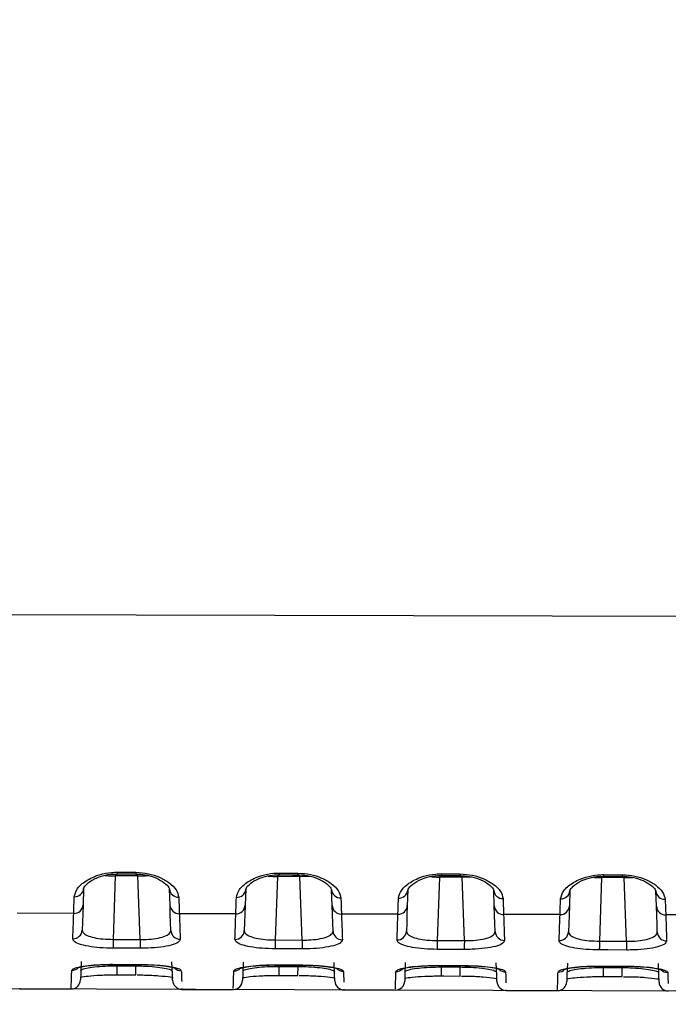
# Model space of a CAD drawing. Header units: millimetres. Extents: x -8 to 420, y 0 to 297.
# Tile 4 of 77: x 112 to 123, y 140 to 156. Entities that reach past the tile are written whole.
import ezdxf

# ---------------------------------------------------------------- set-up
doc = ezdxf.new("R2010")
doc.units = ezdxf.units.MM
doc.layers.add('10', color=7, linetype='Continuous')
doc.layers.add('SLD-0', color=7, linetype='Continuous')
doc.styles.add('SLDTEXTSTYLE2', font='TXT', dxfattribs={"width": 0.7})
doc.dimstyles.new('SLDDIMSTYLE2', dxfattribs={"dimtxt": 2.645833, "dimasz": 2.5, "dimexe": 0, "dimexo": 0.0625, "dimgap": 0.661458, "dimtad": 2, "dimlfac": 2, "dimrnd": 1e-09, "dimzin": 12, "dimdsep": 46, "dimtxsty": 'SLDTEXTSTYLE2', "dimblk1": 'NONE', "dimblk2": 'NONE', "dimsah": 1, "dimcen": 0.09, "dimadec": 0, "dimazin": 3, "dimtfac": 1, "dimtofl": 0, "dimtmove": 0, "dimatfit": 3, "dimldrblk": 'NONE', "dimfxl": 1, "dimfrac": 2, "dimtolj": 1, "dimtzin": 12, "dimarcsym": 0})

# ---------------------------------------------------------------- blocks, each defined once
blk = doc.blocks.new('_D_3')
at = {"layer": '10'}
for p, q in [((183.859, 218.383), (86.353, 218.724)), ((88.079, 140.29), (88.353, 218.717)), ((183.859, 139.956), (86.079, 140.297))]:
    blk.add_line(p, q, dxfattribs=at)
for points in [[(88.353, 218.717), (88.044, 216.218), (88.644, 216.216)], [(88.079, 140.29), (88.387, 142.789), (87.787, 142.791)]]:
    blk.add_solid(points, dxfattribs=at)
at = {"layer": '10', "insert": (84.797, 177.186), "char_height": 2.6458, "attachment_point": 1, "rotation": 89.8, "style": 'SLDTEXTSTYLE2'}
blk.add_mtext('156.85', dxfattribs=at)
blk = doc.blocks.new('_NONE')

msp = doc.modelspace()

# ---------------------------------------------------------------- linework, layer by layer
at = {"layer": 'SLD-0', "color": 179, "linetype": 'Continuous', "lineweight": 25}
for p, q in [((109.1466, 146.2215), (158.2341, 146.0937)), ((113.9961, 142.0167), (113.9606, 140.9978)), ((114.358, 142.0154), (113.9961, 142.0167)), ((114.0263, 142.0496), (114.2363, 142.0486)), ((114.0264, 142.0756), (114.3264, 142.0741)), ((114.2363, 142.0486), (114.3263, 142.0481)), ((114.3936, 140.9962), (114.358, 142.0154)), ((116.5958, 142.0074), (116.5602, 140.9884)), ((116.9583, 142.006), (116.5958, 142.0074)), ((116.6263, 142.0369), (116.8363, 142.0359)), ((116.6264, 142.0628), (116.9264, 142.0613)), ((116.8363, 142.0359), (116.9263, 142.0355)), ((116.9583, 142.006), (117.1127, 142.0114)), ((116.9939, 140.9869), (116.9583, 142.006)), ((119.1955, 141.998), (119.1599, 140.9791)), ((119.5587, 141.9967), (119.1955, 141.998)), ((119.2263, 142.0243), (119.4363, 142.0233)), ((119.2264, 142.05), (119.5264, 142.0485)), ((119.4363, 142.0233), (119.5263, 142.0229)), ((119.5587, 141.9967), (119.7028, 142.0016)), ((119.5943, 140.9775), (119.5587, 141.9967)), ((121.7952, 141.9886), (121.7596, 140.9697)), ((122.159, 141.9873), (121.7952, 141.9886)), ((121.8263, 142.0117), (122.0363, 142.0107)), ((121.8264, 142.0372), (122.1264, 142.0357)), ((122.0363, 142.0107), (122.1263, 142.0103)), ((122.159, 141.9873), (122.293, 141.9919)), ((122.1946, 140.9682), (122.159, 141.9873)), ((113.4893, 141.8133), (113.4802, 141.5531)), ((114.874, 141.5489), (114.865, 141.8062)), ((116.089, 141.8023), (116.08, 141.5467)), ((117.4742, 141.5425), (117.4654, 141.7952)), ((118.6886, 141.7913), (118.6798, 141.5403)), ((120.0744, 141.5361), (120.0658, 141.7842)), ((121.2882, 141.7803), (121.2796, 141.5339)), ((122.6747, 141.5297), (122.6662, 141.7733)), ((113.4802, 141.5531), (113.4752, 141.409)), ((114.8791, 141.404), (114.874, 141.5489)), ((116.08, 141.5467), (116.075, 141.4014)), ((117.4793, 141.3965), (117.4742, 141.5425)), ((118.6798, 141.5403), (118.6747, 141.3939)), ((120.0796, 141.389), (120.0744, 141.5361)), ((121.2796, 141.5339), (121.2744, 141.3864)), ((122.6798, 141.3814), (122.6747, 141.5297)), ((113.3298, 141.4145), (112.4232, 141.4167)), ((113.4752, 141.409), (113.4705, 141.2739)), ((114.8838, 141.2682), (114.8791, 141.404)), ((115.9296, 141.4081), (115.0234, 141.4103)), ((116.075, 141.4014), (116.0702, 141.2653)), ((117.4841, 141.2597), (117.4793, 141.3965)), ((118.5294, 141.4017), (117.6236, 141.4039)), ((118.6747, 141.3939), (118.6699, 141.2568)), ((120.0844, 141.2512), (120.0796, 141.389)), ((121.1291, 141.3953), (120.2238, 141.3975)), ((121.2744, 141.3864), (121.2696, 141.2483)), ((122.6847, 141.2426), (122.6798, 141.3814)), ((123.7289, 141.3889), (122.8241, 141.3911)), ((113.4705, 141.2739), (113.4661, 141.1478)), ((114.8882, 141.1416), (114.8838, 141.2682)), ((116.0702, 141.2653), (116.0658, 141.1384)), ((117.4885, 141.1322), (117.4841, 141.2597)), ((118.6699, 141.2568), (118.6654, 141.129)), ((120.0889, 141.1228), (120.0844, 141.2512)), ((121.2696, 141.2483), (121.2651, 141.1196)), ((122.6892, 141.1134), (122.6847, 141.2426)), ((113.9605, 140.9731), (113.9604, 140.9493)), ((113.9606, 140.9978), (113.9605, 140.9731)), ((113.9606, 140.9978), (114.3936, 140.9962)), ((114.3935, 140.9716), (114.3934, 140.9477)), ((114.3936, 140.9962), (114.3935, 140.9716)), ((116.5602, 140.9884), (116.5601, 140.9638)), ((116.5602, 140.9884), (116.9939, 140.9869)), ((116.9939, 140.9869), (116.9938, 140.9622)), ((119.1599, 140.9791), (119.1598, 140.9544)), ((119.1599, 140.9791), (119.5943, 140.9775)), ((119.5943, 140.9775), (119.5942, 140.9529)), ((113.9601, 140.8635), (113.96, 140.8563)), ((114.0931, 140.8559), (113.96, 140.8563)), ((113.9602, 140.889), (113.9601, 140.8745)), ((113.9601, 140.8745), (113.9601, 140.8635)), ((113.9603, 140.9269), (113.9602, 140.9067)), ((113.9602, 140.9067), (113.9602, 140.889)), ((113.9604, 140.9493), (113.9603, 140.9269)), ((114.3931, 140.8548), (114.0931, 140.8559)), ((114.3932, 140.8875), (114.3931, 140.8729)), ((114.3931, 140.8729), (114.3931, 140.862)), ((114.3931, 140.862), (114.3931, 140.8548)), ((114.3933, 140.9051), (114.3932, 140.8875)), ((114.3934, 140.9477), (114.3933, 140.9254)), ((114.3933, 140.9254), (114.3933, 140.9051)), ((116.5598, 140.8652), (116.5597, 140.8542)), ((116.5597, 140.8542), (116.5597, 140.847)), ((116.6934, 140.8465), (116.5597, 140.847)), ((116.5599, 140.8973), (116.5598, 140.8797)), ((116.5598, 140.8797), (116.5598, 140.8652)), ((116.56, 140.9176), (116.5599, 140.8973)), ((116.5601, 140.9638), (116.56, 140.9399)), ((116.56, 140.9399), (116.56, 140.9176)), ((116.9934, 140.8454), (116.6934, 140.8465)), ((116.9935, 140.8636), (116.9934, 140.8526)), ((116.9934, 140.8526), (116.9934, 140.8454)), ((116.9936, 140.8957), (116.9935, 140.8781)), ((116.9935, 140.8781), (116.9935, 140.8636)), ((116.9937, 140.916), (116.9936, 140.8957)), ((116.9938, 140.9384), (116.9937, 140.916)), ((116.9938, 140.9622), (116.9938, 140.9384)), ((119.1595, 140.8703), (119.1594, 140.8558)), ((119.1594, 140.8558), (119.1594, 140.8448)), ((119.1594, 140.8448), (119.1594, 140.8376)), ((119.2937, 140.8371), (119.1594, 140.8376)), ((119.1596, 140.888), (119.1595, 140.8703)), ((119.1597, 140.9306), (119.1596, 140.9082)), ((119.1596, 140.9082), (119.1596, 140.888)), ((119.1598, 140.9544), (119.1597, 140.9306)), ((119.5937, 140.8361), (119.2937, 140.8371)), ((119.5938, 140.8432), (119.5937, 140.8361)), ((119.5939, 140.8688), (119.5938, 140.8542)), ((119.5938, 140.8542), (119.5938, 140.8432)), ((119.594, 140.9067), (119.5939, 140.8864)), ((119.5939, 140.8864), (119.5939, 140.8688)), ((119.5941, 140.929), (119.594, 140.9067)), ((119.5942, 140.9529), (119.5941, 140.929)), ((121.7591, 140.8355), (121.759, 140.8283)), ((121.8941, 140.8278), (121.759, 140.8283)), ((121.7592, 140.861), (121.7591, 140.8464)), ((121.7591, 140.8464), (121.7591, 140.8355)), ((121.7593, 140.8989), (121.7592, 140.8786)), ((121.7592, 140.8786), (121.7592, 140.861)), ((121.7594, 140.9212), (121.7593, 140.8989)), ((121.7595, 140.9451), (121.7594, 140.9212)), ((121.7596, 140.9697), (121.7595, 140.9451)), ((121.7596, 140.9697), (122.1946, 140.9682)), ((122.1941, 140.8267), (121.8941, 140.8278)), ((122.1942, 140.8594), (122.1941, 140.8449)), ((122.1941, 140.8449), (122.1941, 140.8339)), ((122.1941, 140.8339), (122.1941, 140.8267)), ((122.1943, 140.8973), (122.1942, 140.877)), ((122.1942, 140.877), (122.1942, 140.8594)), ((122.1944, 140.9197), (122.1943, 140.8973)), ((122.1945, 140.9435), (122.1944, 140.9197)), ((122.1946, 140.9682), (122.1945, 140.9435)), ((113.4485, 140.6434), (113.4415, 140.4446)), ((113.951, 140.5978), (114.251, 140.5967)), ((113.951, 140.5958), (113.951, 140.5978)), ((113.951, 140.5958), (114.4021, 140.5942)), ((114.027, 140.5741), (114.327, 140.573)), ((114.251, 140.5967), (114.4021, 140.5962)), ((114.4021, 140.5942), (114.4021, 140.5962)), ((114.9128, 140.4384), (114.9058, 140.6372)), ((116.0482, 140.6342), (116.0412, 140.4355)), ((116.5507, 140.5886), (116.8507, 140.5876)), ((116.5507, 140.5866), (116.5507, 140.5886)), ((116.5507, 140.5866), (117.0024, 140.585)), ((116.627, 140.565), (116.927, 140.5639)), ((116.8507, 140.5876), (117.0024, 140.587)), ((117.0024, 140.585), (117.0024, 140.587)), ((117.5131, 140.4293), (117.5062, 140.6281)), ((118.6478, 140.6251), (118.6409, 140.4264)), ((119.1504, 140.5795), (119.4504, 140.5784)), ((119.1504, 140.5775), (119.1504, 140.5795)), ((119.1504, 140.5775), (119.6027, 140.5759)), ((119.227, 140.5559), (119.527, 140.5548)), ((119.4504, 140.5784), (119.6027, 140.5779)), ((119.6027, 140.5759), (119.6027, 140.5779)), ((120.1134, 140.4202), (120.1065, 140.6189)), ((121.2475, 140.616), (121.2406, 140.4173)), ((121.7501, 140.5703), (122.0501, 140.5693)), ((121.7501, 140.5683), (121.7501, 140.5703)), ((121.7501, 140.5683), (122.203, 140.5667)), ((121.827, 140.5468), (122.127, 140.5457)), ((122.0501, 140.5693), (122.203, 140.5687)), ((122.203, 140.5667), (122.203, 140.5687)), ((122.7137, 140.4111), (122.7068, 140.6098)), ((113.4384, 140.3533), (113.4381, 140.3469)), ((113.4415, 140.4446), (113.4384, 140.3533)), ((114.0265, 140.4293), (114.3265, 140.4283)), ((114.916, 140.3471), (114.9128, 140.4384)), ((114.9162, 140.3406), (114.916, 140.3471)), ((116.038, 140.3443), (116.0378, 140.3378)), ((116.0412, 140.4355), (116.038, 140.3443)), ((116.6265, 140.4202), (116.9265, 140.4192)), ((117.5163, 140.338), (117.5131, 140.4293)), ((118.6409, 140.4264), (118.6377, 140.3352)), ((119.2265, 140.4111), (119.5265, 140.41)), ((120.1166, 140.329), (120.1134, 140.4202)), ((121.2406, 140.4173), (121.2374, 140.3261)), ((121.8265, 140.402), (122.1265, 140.4009)), ((122.7169, 140.3199), (122.7137, 140.4111)), ((112.4648, 140.205), (113.2884, 140.2021)), ((115.0652, 140.1959), (115.8881, 140.193)), ((117.5165, 140.3316), (117.5163, 140.338)), ((117.6655, 140.1868), (118.4878, 140.1839)), ((118.6377, 140.3352), (118.6375, 140.3287)), ((120.1168, 140.3225), (120.1166, 140.329)), ((121.2374, 140.3261), (121.2372, 140.3196)), ((122.7171, 140.3134), (122.7169, 140.3199)), ((120.2658, 140.1777), (121.0875, 140.1749))]:
    msp.add_line(p, q, dxfattribs=at)
at = {"layer": 'SLD-0', "color": 8, "linetype": 'Continuous', "lineweight": 25}
for p, q in [((114.0264, 142.0577), (114.0263, 142.0499)), ((114.0263, 142.0499), (114.0263, 142.0496)), ((114.0264, 142.0756), (114.0264, 142.0577)), ((114.3264, 142.0741), (114.3263, 142.0563)), ((114.3263, 142.0563), (114.3263, 142.0484)), ((114.3263, 142.0484), (114.3263, 142.0481)), ((116.6264, 142.0628), (116.6263, 142.045)), ((116.6263, 142.045), (116.6263, 142.0372)), ((116.6263, 142.0372), (116.6263, 142.0369)), ((116.9264, 142.0435), (116.9263, 142.0358)), ((116.9263, 142.0358), (116.9263, 142.0355)), ((116.9264, 142.0613), (116.9264, 142.0435)), ((119.2264, 142.0323), (119.2263, 142.0246)), ((119.2263, 142.0246), (119.2263, 142.0243)), ((119.2264, 142.05), (119.2264, 142.0323)), ((119.5264, 142.0308), (119.5263, 142.0231)), ((119.5263, 142.0231), (119.5263, 142.0229)), ((119.5264, 142.0485), (119.5264, 142.0308)), ((121.8264, 142.0196), (121.8263, 142.012)), ((121.8263, 142.012), (121.8263, 142.0117)), ((121.8264, 142.0372), (121.8264, 142.0196)), ((122.1264, 142.0181), (122.1263, 142.0105)), ((122.1263, 142.0105), (122.1263, 142.0103)), ((122.1264, 142.0357), (122.1264, 142.0181)), ((114.0265, 140.4293), (114.027, 140.5741)), ((114.027, 140.5955), (114.027, 140.5741)), ((114.3265, 140.4283), (114.327, 140.573)), ((114.327, 140.5944), (114.327, 140.573)), ((116.6265, 140.4202), (116.627, 140.565)), ((116.627, 140.5863), (116.627, 140.565)), ((116.9265, 140.4192), (116.927, 140.5639)), ((116.927, 140.5853), (116.927, 140.5639)), ((119.2265, 140.4111), (119.227, 140.5559)), ((119.227, 140.5772), (119.227, 140.5559)), ((119.5265, 140.41), (119.527, 140.5548)), ((119.527, 140.5761), (119.527, 140.5548)), ((121.8265, 140.402), (121.827, 140.5468)), ((121.827, 140.5681), (121.827, 140.5468)), ((122.1265, 140.4009), (122.127, 140.5457)), ((122.127, 140.567), (122.127, 140.5457))]:
    msp.add_line(p, q, dxfattribs=at)
at = {"layer": 'SLD-0', "color": 179, "linetype": 'Continuous', "lineweight": 25}
for centre, radius, start, end in [((113.3469, 141.8255), 0.143, 266.78454, 355.12135), ((115.0074, 141.8183), 0.1429, 184.83298, 272.78667), ((115.9464, 141.8144), 0.143, 266.81303, 355.15098), ((117.6078, 141.8072), 0.143, 184.80356, 272.75945), ((118.546, 141.8033), 0.1431, 266.84062, 355.17995), ((120.2083, 141.7961), 0.143, 184.7754, 272.73255), ((121.1455, 141.7923), 0.1432, 266.86834, 355.20873), ((122.8087, 141.7851), 0.1431, 184.74587, 272.70553), ((113.3337, 141.5612), 0.1468, 268.50275, 356.82834), ((115.0205, 141.557), 0.1468, 183.16054, 271.11191), ((115.9334, 141.5548), 0.1468, 268.50149, 356.8257), ((117.6208, 141.5506), 0.1468, 183.16356, 271.11421), ((118.5332, 141.5484), 0.1468, 268.49836, 356.82423), ((120.221, 141.5442), 0.1468, 183.1659, 271.11576), ((121.133, 141.542), 0.1468, 268.49461, 356.82261), ((122.8212, 141.5378), 0.1467, 183.16926, 271.11772), ((113.3184, 141.1549), 0.1479, 268.93682, 357.23614), ((115.0359, 141.1487), 0.1478, 182.75899, 270.66943), ((115.9181, 141.1455), 0.1479, 268.93862, 357.23439), ((117.6362, 141.1393), 0.1478, 182.75803, 270.66816), ((118.5177, 141.1361), 0.1479, 268.93931, 357.23521), ((120.2365, 141.1299), 0.1478, 182.7577, 270.66773), ((121.1174, 141.1267), 0.1479, 268.93961, 357.23567), ((122.8369, 141.1205), 0.1478, 182.75648, 270.66749), ((113.2882, 140.3521), 0.15, 271.25697, 358), ((115.0661, 140.3459), 0.15, 182, 268.82936), ((115.8879, 140.343), 0.15, 271.25652, 358), ((117.6664, 140.3368), 0.15, 182, 268.82884), ((118.4876, 140.3339), 0.15, 271.25607, 358), ((120.2667, 140.3277), 0.15, 182, 268.82831), ((121.0873, 140.3249), 0.15, 271.25562, 358), ((122.867, 140.3187), 0.15, 182, 268.82779)]:
    msp.add_arc(centre, radius, start, end, dxfattribs=at)
at = {"layer": 'SLD-0', "color": 8, "linetype": 'Continuous', "lineweight": 25}
for centre, radius, start, end in [((113.2989, 140.6506), 0.1505, 269.68493, 315.7533), ((115.0554, 140.6444), 0.1505, 225.07483, 269.92228), ((115.8986, 140.6415), 0.1505, 269.68587, 315.74917), ((117.6558, 140.6354), 0.1506, 225.09835, 269.9038), ((118.4982, 140.6323), 0.1505, 269.68378, 315.74808), ((120.2561, 140.6262), 0.1505, 225.0931, 269.91337), ((121.0979, 140.6232), 0.1505, 269.68639, 315.74255), ((122.8564, 140.6171), 0.1505, 225.09929, 269.91322)]:
    msp.add_arc(centre, radius, start, end, dxfattribs=at)
at = {"layer": 'SLD-0', "color": 179, "linetype": 'Continuous', "lineweight": 25}
for points, knots in [([(113.3388, 141.6827), (113.3496, 141.7257), (113.3711, 141.8113), (113.5164, 141.9414), (113.7144, 142.0352), (113.8991, 142.0727), (113.9965, 142.0749), (114.0264, 142.0756)], [0, 0, 0, 0, 0.2525222, 0.5034479, 0.7477194, 0.9226328, 1, 1, 1, 1]), ([(113.4894, 141.8134), (113.4907, 141.8218), (113.4933, 141.8387), (113.5863, 141.9339), (113.7372, 142.0064), (113.8957, 142.0466), (113.99, 142.0466), (114.0265, 142.0465)], [0, 0, 0, 0, 0.24123916, 0.48295811, 0.71851645, 0.89106957, 1, 1, 1, 1]), ([(113.8358, 142.0251), (113.8569, 142.0229), (113.9076, 142.0175), (113.9635, 142.017), (113.9961, 142.0167)], [0, 0, 0, 0, 0.4177242, 1, 1, 1, 1]), ([(114.326, 142.0466), (114.3758, 142.0444), (114.4828, 142.0397), (114.6339, 141.994), (114.7673, 141.9249), (114.8563, 141.8417), (114.8656, 141.8057), (114.8649, 141.8064), (114.8649, 141.8065)], [0, 0, 0, 0, 0.1486113, 0.3189325, 0.5140979, 0.7421445, 0.9816447, 1, 1, 1, 1]), ([(114.3264, 142.0741), (114.3947, 142.0695), (114.5315, 142.0603), (114.7162, 141.9968), (114.872, 141.906), (114.9874, 141.7916), (115.0053, 141.7145), (115.0143, 141.6755)], [0, 0, 0, 0, 0.175754, 0.3521022, 0.5449002, 0.7704189, 1, 1, 1, 1]), ([(114.358, 142.0154), (114.4144, 142.0154), (114.4721, 142.0153), (114.5207, 142.0212), (114.5218, 142.0214)], [0, 0, 0, 0, 0.9767957, 1, 1, 1, 1]), ([(115.9385, 141.6716), (115.9492, 141.7143), (115.9706, 141.7994), (116.1158, 141.9289), (116.3136, 142.0223), (116.4985, 142.0598), (116.5963, 142.0621), (116.6264, 142.0628)], [0, 0, 0, 0, 0.2521719, 0.5027478, 0.7467886, 0.9220608, 1, 1, 1, 1]), ([(116.0893, 141.8029), (116.0905, 141.811), (116.0931, 141.8272), (116.1858, 141.9217), (116.3365, 141.9938), (116.4952, 142.0339), (116.5898, 142.0339), (116.6265, 142.0339)], [0, 0, 0, 0, 0.2388503, 0.4807325, 0.7164556, 0.890075, 1, 1, 1, 1]), ([(116.4458, 142.0148), (116.4635, 142.0129), (116.5109, 142.008), (116.5632, 142.0076), (116.5958, 142.0074)], [0, 0, 0, 0, 0.3759562, 1, 1, 1, 1]), ([(116.926, 142.034), (116.976, 142.0318), (117.0834, 142.027), (117.2349, 141.9813), (117.3684, 141.9123), (117.4571, 141.8295), (117.4659, 141.7944), (117.4653, 141.7953), (117.4653, 141.7954)], [0, 0, 0, 0, 0.1497088, 0.3211046, 0.5173048, 0.7461066, 0.985778, 1, 1, 1, 1]), ([(116.9264, 142.0613), (116.9948, 142.0567), (117.1318, 142.0475), (117.3167, 141.9842), (117.4727, 141.8935), (117.5879, 141.7797), (117.6057, 141.703), (117.6147, 141.6644)], [0, 0, 0, 0, 0.1760263, 0.3526517, 0.5456698, 0.7712048, 1, 1, 1, 1]), ([(118.5381, 141.6604), (118.5488, 141.7029), (118.5702, 141.7876), (118.7151, 141.9164), (118.9128, 142.0095), (119.098, 142.047), (119.1961, 142.0493), (119.2264, 142.05)], [0, 0, 0, 0, 0.2518246, 0.5020528, 0.7458636, 0.9214923, 1, 1, 1, 1]), ([(118.6892, 141.7924), (118.6904, 141.8001), (118.6928, 141.8157), (118.7852, 141.9094), (118.9357, 141.9811), (119.0945, 142.0212), (119.1896, 142.0213), (119.2265, 142.0213)], [0, 0, 0, 0, 0.2363406, 0.4783536, 0.7142167, 0.8889181, 1, 1, 1, 1]), ([(119.0556, 142.0045), (119.0701, 142.003), (119.1141, 141.9984), (119.1628, 141.9982), (119.1955, 141.998)], [0, 0, 0, 0, 0.3281185, 1, 1, 1, 1]), ([(119.526, 142.0214), (119.5762, 142.0192), (119.684, 142.0144), (119.8359, 141.9686), (119.9695, 141.8998), (120.0579, 141.8174), (120.0661, 141.7831), (120.0658, 141.7842), (120.0657, 141.7843)], [0, 0, 0, 0, 0.1507939, 0.3232554, 0.5204728, 0.7500122, 0.9898315, 1, 1, 1, 1]), ([(119.5264, 142.0485), (119.5949, 142.0439), (119.7322, 142.0348), (119.9173, 141.9715), (120.0734, 141.8811), (120.1884, 141.7678), (120.2062, 141.6916), (120.2151, 141.6533)], [0, 0, 0, 0, 0.1762993, 0.3531996, 0.5464368, 0.7719871, 1, 1, 1, 1]), ([(121.1377, 141.6493), (121.1484, 141.6916), (121.1697, 141.7757), (121.3145, 141.9039), (121.512, 141.9967), (121.6974, 142.0342), (121.7959, 142.0365), (121.8264, 142.0372)], [0, 0, 0, 0, 0.2514789, 0.501362, 0.7449443, 0.9209288, 1, 1, 1, 1]), ([(121.2891, 141.7819), (121.2902, 141.7893), (121.2925, 141.8042), (121.3845, 141.8971), (121.5347, 141.9684), (121.6936, 142.0086), (121.7892, 142.0087), (121.8265, 142.0087)], [0, 0, 0, 0, 0.2336889, 0.4758017, 0.7117841, 0.8875827, 1, 1, 1, 1]), ([(121.6654, 141.9942), (121.6766, 141.993), (121.7174, 141.9889), (121.7624, 141.9887), (121.7952, 141.9886)], [0, 0, 0, 0, 0.2729539, 1, 1, 1, 1]), ([(122.1264, 142.0357), (122.195, 142.0312), (122.3325, 142.022), (122.5179, 141.9589), (122.6741, 141.8687), (122.7889, 141.756), (122.8066, 141.6802), (122.8155, 141.6422)], [0, 0, 0, 0, 0.1765689, 0.3537441, 0.5471996, 0.7727633, 1, 1, 1, 1]), ([(113.3298, 141.4145), (113.3308, 141.4442), (113.3333, 141.5192), (113.3368, 141.6212), (113.3388, 141.6827)], [0, 0, 0, 0, 0.3961699, 1, 1, 1, 1]), ([(115.0143, 141.6755), (115.0157, 141.6346), (115.0192, 141.5322), (115.0218, 141.456), (115.0234, 141.4103)], [0, 0, 0, 0, 0.4001743, 1, 1, 1, 1]), ([(115.9296, 141.4081), (115.9306, 141.4378), (115.9331, 141.5118), (115.9365, 141.6118), (115.9385, 141.6716)], [0, 0, 0, 0, 0.4023762, 1, 1, 1, 1]), ([(117.6147, 141.6644), (117.6161, 141.6236), (117.6195, 141.5233), (117.6221, 141.4483), (117.6236, 141.4039)], [0, 0, 0, 0, 0.4065067, 1, 1, 1, 1]), ([(118.5294, 141.4017), (118.5304, 141.4314), (118.5328, 141.5043), (118.5361, 141.6024), (118.5381, 141.6604)], [0, 0, 0, 0, 0.4087757, 1, 1, 1, 1]), ([(120.2151, 141.6533), (120.2165, 141.6127), (120.2198, 141.5144), (120.2224, 141.4407), (120.2238, 141.3975)], [0, 0, 0, 0, 0.4130371, 1, 1, 1, 1]), ([(121.1291, 141.3953), (121.1301, 141.4251), (121.1326, 141.4968), (121.1358, 141.5931), (121.1377, 141.6493)], [0, 0, 0, 0, 0.4153744, 1, 1, 1, 1]), ([(122.8155, 141.6422), (122.8169, 141.6018), (122.8201, 141.5055), (122.8226, 141.4331), (122.8241, 141.3911)], [0, 0, 0, 0, 0.4197731, 1, 1, 1, 1]), ([(113.3157, 141.0071), (113.3165, 141.0305), (113.3208, 141.1539), (113.3258, 141.2978), (113.3298, 141.4145)], [0, 0, 0, 0, 0.18919288, 1, 1, 1, 1]), ([(115.0234, 141.4103), (115.0244, 141.3822), (115.0295, 141.2334), (115.034, 141.105), (115.0376, 141.0009)], [0, 0, 0, 0, 0.1883271, 1, 1, 1, 1]), ([(115.9153, 140.9977), (115.9161, 141.021), (115.9205, 141.1453), (115.9255, 141.2903), (115.9296, 141.4081)], [0, 0, 0, 0, 0.1878724, 1, 1, 1, 1]), ([(117.6236, 141.4039), (117.6246, 141.3758), (117.6298, 141.2257), (117.6343, 141.0965), (117.6379, 140.9915)], [0, 0, 0, 0, 0.1870181, 1, 1, 1, 1]), ([(118.515, 140.9883), (118.5158, 141.0116), (118.5202, 141.1367), (118.5252, 141.2828), (118.5294, 141.4017)], [0, 0, 0, 0, 0.1865704, 1, 1, 1, 1]), ([(120.2238, 141.3975), (120.2248, 141.3694), (120.2301, 141.2181), (120.2346, 141.088), (120.2383, 140.982)], [0, 0, 0, 0, 0.18572768, 1, 1, 1, 1]), ([(121.1147, 140.9789), (121.1155, 141.0022), (121.1199, 141.1281), (121.125, 141.2753), (121.1291, 141.3953)], [0, 0, 0, 0, 0.18528597, 1, 1, 1, 1]), ([(122.8241, 141.3911), (122.825, 141.363), (122.8303, 141.2105), (122.8349, 141.0795), (122.8386, 140.9726)], [0, 0, 0, 0, 0.1844548, 1, 1, 1, 1]), ([(113.4661, 141.1478), (113.4689, 141.1341), (113.4751, 141.1031), (113.539, 141.0601), (113.6504, 141.0245), (113.7963, 141.0014), (113.9059, 140.999), (113.9606, 140.9978)], [0, 0, 0, 0, 0.1701345, 0.3844316, 0.5917486, 0.7961433, 1, 1, 1, 1]), ([(114.3936, 140.9962), (114.4267, 140.9963), (114.5155, 140.9965), (114.6548, 141.0106), (114.7852, 141.0421), (114.8732, 141.0873), (114.8832, 141.1235), (114.8882, 141.1416)], [0, 0, 0, 0, 0.123762, 0.3326136, 0.549766, 0.7741848, 1, 1, 1, 1]), ([(116.0658, 141.1384), (116.0685, 141.1247), (116.0748, 141.0938), (116.1387, 141.0507), (116.25, 141.0152), (116.396, 140.992), (116.5055, 140.9896), (116.5602, 140.9884)], [0, 0, 0, 0, 0.1701165, 0.3844149, 0.5917327, 0.7961352, 1, 1, 1, 1]), ([(116.9939, 140.9869), (117.027, 140.9869), (117.1158, 140.9871), (117.2552, 141.0012), (117.3855, 141.0327), (117.4735, 141.0779), (117.4835, 141.1141), (117.4885, 141.1322)], [0, 0, 0, 0, 0.1237755, 0.3326286, 0.5497816, 0.7741923, 1, 1, 1, 1]), ([(118.6654, 141.129), (118.6682, 141.1153), (118.6744, 141.0844), (118.7383, 141.0414), (118.8497, 141.0058), (118.9957, 140.9827), (119.1052, 140.9803), (119.1599, 140.9791)], [0, 0, 0, 0, 0.1700984, 0.384397, 0.5917195, 0.7961276, 1, 1, 1, 1]), ([(113.96, 140.8563), (113.8889, 140.8581), (113.7467, 140.8615), (113.557, 140.8854), (113.4118, 140.921), (113.328, 140.9635), (113.3194, 140.9937), (113.3157, 141.0071)], [0, 0, 0, 0, 0.2053712, 0.4109052, 0.6183815, 0.8315487, 1, 1, 1, 1]), ([(115.0376, 141.0009), (115.0308, 140.9832), (115.0173, 140.9478), (114.9021, 140.9031), (114.7324, 140.8713), (114.5515, 140.8562), (114.436, 140.8552), (114.3931, 140.8548)], [0, 0, 0, 0, 0.2236849, 0.4473456, 0.6651284, 0.8753731, 1, 1, 1, 1]), ([(116.5597, 140.847), (116.4886, 140.8487), (116.3464, 140.8522), (116.1567, 140.876), (116.0115, 140.9116), (115.9276, 140.9541), (115.9191, 140.9843), (115.9153, 140.9977)], [0, 0, 0, 0, 0.2053737, 0.4109156, 0.6183972, 0.8315649, 1, 1, 1, 1]), ([(117.6379, 140.9915), (117.6312, 140.9738), (117.6176, 140.9384), (117.5024, 140.8937), (117.3327, 140.8619), (117.1518, 140.8469), (117.0364, 140.8458), (116.9934, 140.8454)], [0, 0, 0, 0, 0.2236787, 0.4473343, 0.6651126, 0.8753607, 1, 1, 1, 1]), ([(119.1594, 140.8376), (119.0883, 140.8394), (118.9461, 140.8428), (118.7564, 140.8667), (118.6112, 140.9022), (118.5273, 140.9447), (118.5188, 140.9749), (118.515, 140.9883)], [0, 0, 0, 0, 0.2053796, 0.4109274, 0.6184128, 0.8315813, 1, 1, 1, 1]), ([(120.2383, 140.982), (120.2315, 140.9644), (120.2179, 140.929), (120.1027, 140.8843), (119.933, 140.8525), (119.7521, 140.8375), (119.6367, 140.8365), (119.5937, 140.8361)], [0, 0, 0, 0, 0.2236729, 0.4473226, 0.6650988, 0.8753483, 1, 1, 1, 1]), ([(119.5943, 140.9775), (119.6273, 140.9776), (119.7161, 140.9778), (119.8555, 140.9919), (119.9859, 141.0234), (120.0738, 141.0686), (120.0839, 141.1047), (120.0889, 141.1228)], [0, 0, 0, 0, 0.1237874, 0.332645, 0.5497955, 0.7741997, 1, 1, 1, 1]), ([(121.759, 140.8283), (121.688, 140.83), (121.5457, 140.8335), (121.356, 140.8573), (121.2108, 140.8929), (121.127, 140.9353), (121.1184, 140.9655), (121.1147, 140.9789)], [0, 0, 0, 0, 0.2053852, 0.410939, 0.6184279, 0.8315977, 1, 1, 1, 1]), ([(121.2651, 141.1196), (121.2679, 141.1059), (121.2741, 141.075), (121.338, 141.032), (121.4494, 140.9965), (121.5953, 140.9733), (121.7049, 140.9709), (121.7596, 140.9697)], [0, 0, 0, 0, 0.1700809, 0.3843791, 0.591706, 0.7961195, 1, 1, 1, 1]), ([(122.8386, 140.9726), (122.8318, 140.955), (122.8183, 140.9196), (122.7031, 140.8749), (122.5334, 140.8432), (122.3525, 140.8282), (122.237, 140.8271), (122.1941, 140.8267)], [0, 0, 0, 0, 0.223667, 0.4473104, 0.6650848, 0.8753359, 1, 1, 1, 1]), ([(122.1946, 140.9682), (122.2276, 140.9682), (122.3165, 140.9684), (122.4558, 140.9825), (122.5862, 141.014), (122.6742, 141.0592), (122.6842, 141.0953), (122.6892, 141.1134)], [0, 0, 0, 0, 0.12379887, 0.33266051, 0.54980884, 0.77420702, 1, 1, 1, 1]), ([(113.298, 140.5001), (113.3057, 140.5107), (113.321, 140.532), (113.4354, 140.5618), (113.603, 140.5848), (113.786, 140.5966), (113.9053, 140.5975), (113.951, 140.5978)], [0, 0, 0, 0, 0.2171157, 0.4339876, 0.6506924, 0.8660956, 1, 1, 1, 1]), ([(113.3935, 140.5413), (113.3932, 140.5411), (113.3909, 140.5398), (113.4089, 140.5475), (113.461, 140.5602), (113.5735, 140.5785), (113.7498, 140.5925), (113.9091, 140.598), (113.9941, 140.5949), (114.0065, 140.5944)], [0, 0, 0, 0, 0.0182207, 0.1130622, 0.25044, 0.4525441, 0.6940078, 0.9553034, 1, 1, 1, 1]), ([(113.4433, 140.4942), (113.4464, 140.4998), (113.4541, 140.5137), (113.5252, 140.5361), (113.6573, 140.5572), (113.8313, 140.5719), (113.9618, 140.5733), (114.027, 140.5741)], [0, 0, 0, 0, 0.14379539, 0.35964313, 0.57385948, 0.78701644, 1, 1, 1, 1]), ([(114.327, 140.573), (114.3682, 140.5724), (114.475, 140.5709), (114.6387, 140.5595), (114.7884, 140.5391), (114.8906, 140.5136), (114.9042, 140.4966), (114.911, 140.488)], [0, 0, 0, 0, 0.1348184, 0.3498176, 0.566212, 0.7830503, 1, 1, 1, 1]), ([(114.4021, 140.5962), (114.4751, 140.5947), (114.6211, 140.5918), (114.8159, 140.5729), (114.9639, 140.5465), (115.0432, 140.5184), (115.0518, 140.5009), (115.0552, 140.4939)], [0, 0, 0, 0, 0.2129714, 0.426115, 0.6409586, 0.8577338, 1, 1, 1, 1]), ([(114.4021, 140.5942), (114.4025, 140.5942), (114.4763, 140.595), (114.6268, 140.5884), (114.8091, 140.5704), (114.9154, 140.5509), (114.9591, 140.536), (114.9591, 140.536), (114.9591, 140.536)], [0, 0, 0, 0, 0.001396, 0.27929061, 0.56062808, 0.79225297, 0.93897383, 1, 1, 1, 1]), ([(115.8977, 140.491), (115.9054, 140.5016), (115.9207, 140.5229), (116.0351, 140.5527), (116.2027, 140.5756), (116.3857, 140.5875), (116.505, 140.5883), (116.5507, 140.5886)], [0, 0, 0, 0, 0.2171143, 0.4339854, 0.6506874, 0.8660914, 1, 1, 1, 1]), ([(115.9932, 140.5321), (115.9928, 140.5319), (115.9906, 140.5307), (116.0086, 140.5384), (116.0606, 140.5511), (116.1729, 140.5693), (116.3492, 140.5834), (116.5085, 140.5889), (116.5935, 140.5857), (116.606, 140.5852)], [0, 0, 0, 0, 0.0181116, 0.1129092, 0.2502361, 0.4522935, 0.6937587, 0.9550992, 1, 1, 1, 1]), ([(116.043, 140.4851), (116.046, 140.4907), (116.0538, 140.5046), (116.1249, 140.527), (116.2571, 140.5481), (116.4312, 140.5628), (116.5618, 140.5642), (116.627, 140.565)], [0, 0, 0, 0, 0.1437934, 0.3596407, 0.5738569, 0.7870144, 1, 1, 1, 1]), ([(116.927, 140.5639), (116.9682, 140.5633), (117.0751, 140.5618), (117.2388, 140.5504), (117.3887, 140.53), (117.4909, 140.5045), (117.5045, 140.4875), (117.5114, 140.4789)], [0, 0, 0, 0, 0.13482268, 0.3498235, 0.56621576, 0.78305198, 1, 1, 1, 1]), ([(117.0024, 140.587), (117.0754, 140.5856), (117.2214, 140.5827), (117.4163, 140.5638), (117.5642, 140.5373), (117.6435, 140.5093), (117.6521, 140.4918), (117.6555, 140.4848)], [0, 0, 0, 0, 0.2129738, 0.426118, 0.6409611, 0.8577359, 1, 1, 1, 1]), ([(117.0024, 140.585), (117.0028, 140.585), (117.0766, 140.5859), (117.2271, 140.5793), (117.4095, 140.5613), (117.5157, 140.5418), (117.5594, 140.5269), (117.5594, 140.5269), (117.5594, 140.5269)], [0, 0, 0, 0, 0.0013983, 0.279291, 0.5606321, 0.7922596, 0.9389731, 1, 1, 1, 1]), ([(118.4974, 140.4819), (118.5051, 140.4925), (118.5204, 140.5137), (118.6348, 140.5436), (118.8024, 140.5665), (118.9854, 140.5783), (119.1047, 140.5792), (119.1504, 140.5795)], [0, 0, 0, 0, 0.2171129, 0.4339831, 0.650684, 0.8660873, 1, 1, 1, 1]), ([(118.5928, 140.523), (118.5925, 140.5228), (118.5902, 140.5215), (118.6082, 140.5292), (118.6601, 140.5419), (118.7724, 140.5602), (118.9486, 140.5742), (119.1079, 140.5797), (119.193, 140.5766), (119.2055, 140.5761)], [0, 0, 0, 0, 0.0180025, 0.1127568, 0.2500323, 0.4520411, 0.6935098, 0.9548908, 1, 1, 1, 1]), ([(118.6426, 140.476), (118.6457, 140.4816), (118.6535, 140.4955), (118.7246, 140.5179), (118.8569, 140.539), (119.0311, 140.5537), (119.1618, 140.5551), (119.227, 140.5559)], [0, 0, 0, 0, 0.1437915, 0.359638, 0.5738544, 0.7870124, 1, 1, 1, 1]), ([(119.527, 140.5548), (119.5683, 140.5542), (119.6752, 140.5527), (119.839, 140.5413), (119.9889, 140.5208), (120.0912, 140.4954), (120.1049, 140.4783), (120.1117, 140.4698)], [0, 0, 0, 0, 0.1348255, 0.3498246, 0.5662181, 0.7830534, 1, 1, 1, 1]), ([(119.6027, 140.5779), (119.6757, 140.5764), (119.8218, 140.5735), (120.0166, 140.5547), (120.1646, 140.5282), (120.2438, 140.5001), (120.2524, 140.4826), (120.2559, 140.4757)], [0, 0, 0, 0, 0.2129748, 0.42612, 0.6409639, 0.8577378, 1, 1, 1, 1]), ([(119.6027, 140.5759), (119.6031, 140.5759), (119.6769, 140.5767), (119.8275, 140.5701), (120.0098, 140.5522), (120.116, 140.5326), (120.1597, 140.5178), (120.1598, 140.5177), (120.1598, 140.5177)], [0, 0, 0, 0, 0.0013983, 0.2792938, 0.5606385, 0.7922674, 0.938972, 1, 1, 1, 1]), ([(121.0971, 140.4727), (121.1047, 140.4834), (121.12, 140.5046), (121.2344, 140.5344), (121.4021, 140.5574), (121.5851, 140.5692), (121.7044, 140.57), (121.7501, 140.5703)], [0, 0, 0, 0, 0.2171118, 0.4339812, 0.6506793, 0.8660833, 1, 1, 1, 1]), ([(121.1925, 140.5139), (121.1922, 140.5137), (121.1899, 140.5124), (121.2078, 140.5201), (121.2597, 140.5328), (121.3718, 140.551), (121.5479, 140.5651), (121.7073, 140.5706), (121.7925, 140.5674), (121.805, 140.567)], [0, 0, 0, 0, 0.0178935, 0.1126044, 0.2498306, 0.4517892, 0.6932609, 0.9546823, 1, 1, 1, 1]), ([(121.2423, 140.4669), (121.2454, 140.4724), (121.2532, 140.4864), (121.3243, 140.5088), (121.4566, 140.5299), (121.631, 140.5446), (121.7617, 140.546), (121.827, 140.5468)], [0, 0, 0, 0, 0.1437893, 0.3596354, 0.573852, 0.7870103, 1, 1, 1, 1]), ([(122.127, 140.5457), (122.1683, 140.5451), (122.2753, 140.5436), (122.4392, 140.5322), (122.5892, 140.5117), (122.6915, 140.4863), (122.7052, 140.4692), (122.712, 140.4607)], [0, 0, 0, 0, 0.13482993, 0.34982863, 0.56622108, 0.78305513, 1, 1, 1, 1]), ([(122.203, 140.5687), (122.276, 140.5673), (122.4221, 140.5644), (122.6169, 140.5455), (122.7649, 140.519), (122.8441, 140.491), (122.8528, 140.4735), (122.8562, 140.4666)], [0, 0, 0, 0, 0.2129756, 0.4261232, 0.6409665, 0.8577401, 1, 1, 1, 1]), ([(122.2031, 140.5667), (122.2034, 140.5667), (122.2772, 140.5677), (122.428, 140.5608), (122.6094, 140.5435), (122.7182, 140.5224), (122.7599, 140.5096), (122.7657, 140.5047), (122.7529, 140.5144), (122.7473, 140.5186)], [0, 0, 0, 0, 0.0012631, 0.2522946, 0.5064406, 0.7156773, 0.8481922, 0.9333928, 1, 1, 1, 1]), ([(113.4398, 140.394), (113.4771, 140.3995), (113.5605, 140.4117), (113.7598, 140.4253), (113.942, 140.4306), (114.0446, 140.4289), (114.0647, 140.4285)], [0, 0, 0, 0, 0.261244, 0.5833667, 0.9185219, 1, 1, 1, 1]), ([(114.3479, 140.4268), (114.3874, 140.4268), (114.511, 140.4268), (114.7026, 140.4152), (114.8612, 140.399), (114.9089, 140.3891), (114.9222, 140.3864)], [0, 0, 0, 0, 0.16511108, 0.51621813, 0.86590725, 1, 1, 1, 1]), ([(116.0366, 140.3845), (116.0748, 140.3901), (116.159, 140.4025), (116.3596, 140.4162), (116.542, 140.4214), (116.6446, 140.4197), (116.6646, 140.4194)], [0, 0, 0, 0, 0.2659637, 0.5860178, 0.9190036, 1, 1, 1, 1]), ([(116.9479, 140.4177), (116.9874, 140.4177), (117.111, 140.4177), (117.3027, 140.4061), (117.4614, 140.3899), (117.5092, 140.38), (117.5225, 140.3772)], [0, 0, 0, 0, 0.1650187, 0.5160104, 0.8655951, 1, 1, 1, 1]), ([(118.6363, 140.3754), (118.6745, 140.381), (118.7588, 140.3934), (118.9595, 140.4071), (119.1419, 140.4123), (119.2445, 140.4106), (119.2646, 140.4103)], [0, 0, 0, 0, 0.2660159, 0.5860329, 0.9189684, 1, 1, 1, 1]), ([(119.5479, 140.4086), (119.5874, 140.4086), (119.711, 140.4086), (119.9027, 140.397), (120.0616, 140.3808), (120.1094, 140.3709), (120.1228, 140.3681)], [0, 0, 0, 0, 0.1649248, 0.5158042, 0.8652819, 1, 1, 1, 1]), ([(121.2388, 140.3667), (121.2763, 140.3722), (121.3598, 140.3844), (121.5594, 140.398), (121.7418, 140.4032), (121.8445, 140.4015), (121.8646, 140.4012)], [0, 0, 0, 0, 0.2616124, 0.5835346, 0.918441, 1, 1, 1, 1]), ([(122.1478, 140.3994), (122.1874, 140.3994), (122.311, 140.3995), (122.5028, 140.3879), (122.6618, 140.3716), (122.7097, 140.3617), (122.7231, 140.359)], [0, 0, 0, 0, 0.16483068, 0.51559616, 0.86496941, 1, 1, 1, 1])]:
    msp.add_open_spline(points, degree=3, knots=knots, dxfattribs=at)
for points in [[(122.126, 142.0088), (122.1764, 142.0066), (122.2269, 142.0043), (122.2744, 141.997)], [(122.2744, 141.997), (122.3287, 141.9885), (122.3792, 141.9733), (122.4241, 141.956)], [(122.4241, 141.956), (122.4754, 141.9362), (122.5194, 141.9135), (122.5552, 141.8901)], [(122.5552, 141.8901), (122.5967, 141.8629), (122.6271, 141.8347), (122.6444, 141.8124)], [(122.6444, 141.8124), (122.6625, 141.7891), (122.6663, 141.7723), (122.6662, 141.7731)], [(122.6662, 141.7731), (122.6662, 141.7731), (122.6662, 141.7731), (122.6662, 141.7732)]]:
    msp.add_open_spline(points, degree=3, dxfattribs=at)
at = {"layer": 'SLD-0', "color": 8, "linetype": 'Continuous', "lineweight": 25}
for points in [[(113.2942, 140.3907), (113.2954, 140.4249), (113.2967, 140.4625), (113.298, 140.5001)], [(113.2882, 140.2167), (113.2885, 140.2252), (113.2909, 140.2948), (113.2942, 140.3907)], [(115.0552, 140.4939), (115.0557, 140.4801), (115.0562, 140.4663), (115.0566, 140.4531)], [(115.0566, 140.4531), (115.0585, 140.4003), (115.0599, 140.3581), (115.0613, 140.3196)], [(115.8879, 140.2076), (115.8882, 140.2161), (115.8906, 140.2857), (115.8939, 140.3816)], [(115.8939, 140.3816), (115.8951, 140.4158), (115.8964, 140.4534), (115.8977, 140.491)], [(117.6555, 140.4848), (117.656, 140.471), (117.6565, 140.4571), (117.657, 140.444)], [(117.657, 140.444), (117.6588, 140.3912), (117.6603, 140.349), (117.6616, 140.3105)], [(118.4876, 140.1986), (118.4879, 140.207), (118.4903, 140.2765), (118.4936, 140.3724)], [(118.4936, 140.3724), (118.4948, 140.4067), (118.4961, 140.4443), (118.4974, 140.4819)], [(120.2559, 140.4757), (120.2563, 140.4619), (120.2568, 140.448), (120.2573, 140.4348)], [(120.2573, 140.4348), (120.2591, 140.3821), (120.2606, 140.3399), (120.2619, 140.3014)], [(121.0872, 140.1895), (121.0875, 140.1979), (121.09, 140.2674), (121.0933, 140.3633)], [(121.0933, 140.3633), (121.0945, 140.3975), (121.0958, 140.4351), (121.0971, 140.4727)], [(122.8562, 140.4666), (122.8567, 140.4527), (122.8571, 140.4389), (122.8576, 140.4257)], [(122.8576, 140.4257), (122.8594, 140.373), (122.8609, 140.3308), (122.8622, 140.2924)], [(112.4652, 140.2066), (112.4651, 140.2088), (112.465, 140.2124), (112.4649, 140.216)], [(115.0655, 140.1975), (115.0654, 140.1998), (115.0653, 140.2033), (115.0652, 140.2069)], [(117.6658, 140.1884), (117.6658, 140.1907), (117.6656, 140.1943), (117.6655, 140.1978)], [(120.2662, 140.1794), (120.2661, 140.1816), (120.2659, 140.1852), (120.2658, 140.1888)]]:
    msp.add_open_spline(points, degree=3, dxfattribs=at)

# ---------------------------------------------------------------- dimensions: what is measured, and where the dimension line sits
at = {"layer": '10'}
dim = msp.add_linear_dim(base=(88.0787, 140.2901), p1=(183.8585, 218.3834), p2=(183.8585, 139.9557), angle=89.8, dimstyle='SLDDIMSTYLE2', dxfattribs=at)
dim.commit()
dim.dimension.update_dxf_attribs({"geometry": '_D_3', "text_midpoint": (88.2204, 180.8784), "dimtype": 160})

doc.saveas('drawing.dxf')
